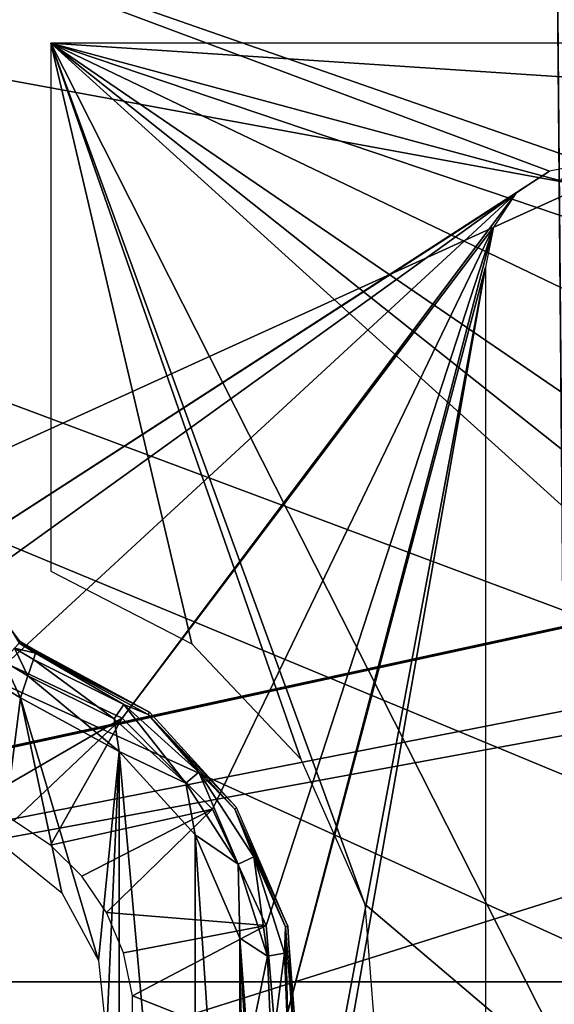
# Model space of a CAD drawing. Header units: millimetres. Extents: x -75 to 75, y -5 to 37.
# Tile 61 of 161: x -22 to -16, y 12 to 23. Entities that reach past the tile are written whole.
import ezdxf

# ---------------------------------------------------------------- set-up
doc = ezdxf.new("R2010")
doc.units = ezdxf.units.MM
doc.header["$LTSCALE"] = 81.481481
for name, color, linetype in [('129', 7, 'CONTINUOUS'), ('14', 7, 'CONTINUOUS'), ('16', 7, 'CONTINUOUS'), ('30', 7, 'CONTINUOUS'), ('352', 7, 'CONTINUOUS'), ('353', 7, 'CONTINUOUS'), ('369', 7, 'CONTINUOUS'), ('387', 7, 'CONTINUOUS'), ('394', 7, 'CONTINUOUS'), ('41', 7, 'CONTINUOUS'), ('465', 7, 'CONTINUOUS'), ('526', 7, 'CONTINUOUS'), ('527', 7, 'CONTINUOUS'), ('555', 7, 'CONTINUOUS'), ('559', 7, 'CONTINUOUS'), ('565', 7, 'CONTINUOUS'), ('566', 7, 'CONTINUOUS'), ('6', 7, 'CONTINUOUS'), ('8', 7, 'CONTINUOUS')]:
    doc.layers.add(name, color=color, linetype=linetype)

msp = doc.modelspace()

# ---------------------------------------------------------------- linework, layer by layer
at = {"layer": '129', "color": 251, "linetype": 'Continuous', "true_color": 0x464b4f}
for points in [[(-58.5, 12.5, 94.039), (-60.435, 12.5, 94.455), (-10.356, 12.5, 94.039), (-58.5, 12.5, 94.039)], [(-58.5, 12.5, 94.761), (-8.873, 12.5, 94.552), (-60.435, 12.5, 94.455), (-58.5, 12.5, 94.761)], [(-60.435, 12.5, 94.455), (-8.873, 12.5, 94.552), (-10.356, 12.5, 94.039), (-60.435, 12.5, 94.455)], [(-10.356, 12.5, 94.761), (-8.873, 12.5, 94.552), (-58.5, 12.5, 94.761), (-10.356, 12.5, 94.761)], [(-55.254, 12.5, -94.039), (-10.356, 12.5, -94.039), (-8.873, 12.5, -94.552), (-55.254, 12.5, -94.039)], [(-55.254, 12.5, -94.761), (-55.254, 12.5, -94.039), (-10.356, 12.5, -94.761), (-55.254, 12.5, -94.761)], [(-10.356, 12.5, -94.761), (-55.254, 12.5, -94.039), (-8.873, 12.5, -94.552), (-10.356, 12.5, -94.761)]]:
    msp.add_3dface(points, dxfattribs=at)
at = {"layer": '14', "color": 251, "linetype": 'Continuous', "true_color": 0x565d62}
for points in [[(-58.608, 7.032, 96.607), (-58.941, 32.5, 96.94), (58.941, 32.5, 96.94), (-58.608, 7.032, 96.607)], [(-58.554, 7.031, 96.607), (-58.608, 7.032, 96.607), (58.941, 32.5, 96.94), (-58.554, 7.031, 96.607)], [(-58.5, 7.031, 96.607), (-58.554, 7.031, 96.607), (58.941, 32.5, 96.94), (-58.5, 7.031, 96.607)], [(-2.359, 18.04, 96.751), (-58.5, 7.031, 96.607), (58.941, 32.5, 96.94), (-2.359, 18.04, 96.751)], [(-2.503, 7.031, 96.607), (-58.5, 7.031, 96.607), (-2.359, 18.04, 96.751), (-2.503, 7.031, 96.607)]]:
    msp.add_3dface(points, dxfattribs=at)
at = {"layer": '16', "color": 251, "linetype": 'Continuous', "true_color": 0x565d62}
for points in [[(-2.862, 9.265, -96.636), (-2.776, 11.512, -96.666), (-58.941, 32.5, -96.94), (-2.862, 9.265, -96.636)], [(-2.946, 7.031, -96.607), (-2.862, 9.265, -96.636), (-58.941, 32.5, -96.94), (-2.946, 7.031, -96.607)], [(-58.5, 7.031, -96.607), (-2.946, 7.031, -96.607), (-58.941, 32.5, -96.94), (-58.5, 7.031, -96.607)], [(-2.776, 11.512, -96.666), (-2.487, 28.04, -96.882), (-58.941, 32.5, -96.94), (-2.776, 11.512, -96.666)]]:
    msp.add_3dface(points, dxfattribs=at)
at = {"layer": '30', "color": 251, "linetype": 'Continuous', "true_color": 0x565d62}
msp.add_3dface([(-16.148, 37, 105), (-15.825, 0, 104.516), (-16.009, 20.991, 105.14), (-16.148, 37, 105)], dxfattribs=at)
at = {"layer": '352', "color": 251, "linetype": 'Continuous', "true_color": 0x464b4f}
for points in [[(-22.081, 15.722, 165.5), (-21.926, 13.959, 165.5), (-21.729, 15.512, 165.5), (-22.081, 15.722, 165.5)], [(-21.926, 13.959, 165.5), (-21.29, 13.443, 165.5), (-21.729, 15.512, 165.5), (-21.926, 13.959, 165.5)], [(-21.29, 13.443, 165.5), (-20.899, 12.723, 165.5), (-21.729, 15.512, 165.5), (-21.29, 13.443, 165.5)], [(-21.729, 15.512, 165.5), (-20.899, 12.723, 165.5), (-20.679, 14.942, 165.5), (-21.729, 15.512, 165.5)], [(-20.899, 12.723, 165.5), (-20.813, 11.908, 165.5), (-20.679, 14.942, 165.5), (-20.899, 12.723, 165.5)], [(-20.813, 11.908, 165.5), (-20.679, 5.058, 165.5), (-20.679, 14.942, 165.5), (-20.813, 11.908, 165.5)], [(-20.679, 5.058, 165.5), (-19.873, 5.941, 165.5), (-20.679, 14.942, 165.5), (-20.679, 5.058, 165.5)], [(-20.679, 14.942, 165.5), (-19.873, 5.941, 165.5), (-19.873, 14.059, 165.5), (-20.679, 14.942, 165.5)], [(-19.873, 5.941, 165.5), (-19.399, 7.038, 165.5), (-19.873, 14.059, 165.5), (-19.873, 5.941, 165.5)], [(-19.873, 14.059, 165.5), (-19.399, 7.038, 165.5), (-19.399, 12.962, 165.5), (-19.873, 14.059, 165.5)], [(-19.399, 7.038, 165.5), (-19.325, 8.4, 165.5), (-19.399, 12.962, 165.5), (-19.399, 7.038, 165.5)], [(-19.399, 12.962, 165.5), (-19.325, 8.4, 165.5), (-19.325, 11.6, 165.5), (-19.399, 12.962, 165.5)], [(-19.31, 11.77, 165.5), (-19.399, 12.962, 165.5), (-19.318, 11.685, 165.5), (-19.31, 11.77, 165.5)], [(-19.318, 11.685, 165.5), (-19.399, 12.962, 165.5), (-19.325, 11.6, 165.5), (-19.318, 11.685, 165.5)]]:
    msp.add_3dface(points, dxfattribs=at)
at = {"layer": '353', "color": 251, "linetype": 'Continuous', "true_color": 0x464b4f}
for points in [[(-25, 24.421, 160.5), (25, 24.421, 160.5), (-15.693, 21.181, 160.5), (-25, 24.421, 160.5)], [(-16.113, 21.098, 160.5), (-25, 24.421, 160.5), (-15.693, 21.181, 160.5), (-16.113, 21.098, 160.5)], [(-24.543, 15.653, 160.5), (-25, 24.421, 160.5), (-16.113, 21.098, 160.5), (-24.543, 15.653, 160.5)], [(-16.469, 20.861, 160.5), (-24.543, 15.653, 160.5), (-16.113, 21.098, 160.5), (-16.469, 20.861, 160.5)], [(-23.229, 15.999, 160.5), (-24.543, 15.653, 160.5), (-16.469, 20.861, 160.5), (-23.229, 15.999, 160.5)], [(-21.876, 15.875, 160.5), (-23.229, 15.999, 160.5), (-16.469, 20.861, 160.5), (-21.876, 15.875, 160.5)], [(-20.647, 15.296, 160.5), (-21.876, 15.875, 160.5), (-16.469, 20.861, 160.5), (-20.647, 15.296, 160.5)], [(-16.708, 20.505, 160.5), (-20.647, 15.296, 160.5), (-16.469, 20.861, 160.5), (-16.708, 20.505, 160.5)], [(-19.69, 14.331, 160.5), (-20.647, 15.296, 160.5), (-16.708, 20.505, 160.5), (-19.69, 14.331, 160.5)], [(-19.121, 13.097, 160.5), (-19.69, 14.331, 160.5), (-16.708, 20.505, 160.5), (-19.121, 13.097, 160.5)], [(-19.008, 11.743, 160.5), (-19.121, 13.097, 160.5), (-16.708, 20.505, 160.5), (-19.008, 11.743, 160.5)], [(-16.793, 20.081, 160.5), (-19.008, 11.743, 160.5), (-16.708, 20.505, 160.5), (-16.793, 20.081, 160.5)], [(-16.793, -0.081, 160.5), (-19.121, 6.903, 160.5), (-16.793, 20.081, 160.5), (-16.793, -0.081, 160.5)], [(-19.121, 6.903, 160.5), (-19.008, 8.257, 160.5), (-16.793, 20.081, 160.5), (-19.121, 6.903, 160.5)], [(-19.008, 8.257, 160.5), (-19.008, 11.743, 160.5), (-16.793, 20.081, 160.5), (-19.008, 8.257, 160.5)]]:
    msp.add_3dface(points, dxfattribs=at)
at = {"layer": '369', "color": 251, "linetype": 'Continuous', "true_color": 0x464b4f}
for points in [[(-14.974, 19.378, 162.5), (-21.404, 22.456, 162.5), (-15.581, 18.479, 162.5), (-14.974, 19.378, 162.5)], [(-15.581, 18.479, 162.5), (-21.404, 22.456, 162.5), (-15.744, 17.957, 162.5), (-15.581, 18.479, 162.5)], [(-15.744, 17.957, 162.5), (-21.404, 22.456, 162.5), (-15.802, 17.39, 162.5), (-15.744, 17.957, 162.5)], [(-14.07, 19.978, 162.5), (-21.404, 22.456, 162.5), (-14.974, 19.378, 162.5), (-14.07, 19.978, 162.5)], [(-18.071, 13.322, 162.5), (-15.802, 11.394, 162.5), (-21.404, 22.456, 162.5), (-18.071, 13.322, 162.5)], [(-21.404, 22.456, 162.5), (-15.802, 11.394, 162.5), (-15.802, 17.39, 162.5), (-21.404, 22.456, 162.5)], [(-18.753, 14.86, 162.5), (-18.071, 13.322, 162.5), (-21.404, 22.456, 162.5), (-18.753, 14.86, 162.5)], [(-19.908, 16.084, 162.5), (-18.753, 14.86, 162.5), (-21.404, 22.456, 162.5), (-19.908, 16.084, 162.5)], [(-21.404, 16.854, 162.5), (-19.908, 16.084, 162.5), (-21.404, 22.456, 162.5), (-21.404, 16.854, 162.5)], [(21.404, 22.456, 162.5), (-21.404, 22.456, 162.5), (13.002, 20.19, 162.5), (21.404, 22.456, 162.5)], [(13.002, 20.19, 162.5), (-21.404, 22.456, 162.5), (-13.002, 20.19, 162.5), (13.002, 20.19, 162.5)], [(-13.002, 20.19, 162.5), (-21.404, 22.456, 162.5), (-14.07, 19.978, 162.5), (-13.002, 20.19, 162.5)], [(-17.94, 11.645, 162.5), (-15.802, 11.394, 162.5), (-18.071, 13.322, 162.5), (-17.94, 11.645, 162.5)]]:
    msp.add_3dface(points, dxfattribs=at)
at = {"layer": '387', "color": 251, "linetype": 'Continuous', "true_color": 0x464b4f}
for points in [[(-21.876, 15.875, 160.5), (-20.647, 15.296, 160.5), (-22.229, 14.38, 162.328), (-21.876, 15.875, 160.5)], [(-22.229, 14.38, 162.328), (-20.647, 15.296, 160.5), (-21.797, 14.205, 162.328), (-22.229, 14.38, 162.328)], [(-21.797, 14.205, 162.328), (-20.647, 15.296, 160.5), (-21.408, 13.949, 162.328), (-21.797, 14.205, 162.328)], [(-20.647, 15.296, 160.5), (-19.69, 14.331, 160.5), (-21.408, 13.949, 162.328), (-20.647, 15.296, 160.5)], [(-21.408, 13.949, 162.328), (-19.69, 14.331, 160.5), (-21.076, 13.621, 162.328), (-21.408, 13.949, 162.328)], [(-21.076, 13.621, 162.328), (-19.69, 14.331, 160.5), (-20.814, 13.235, 162.328), (-21.076, 13.621, 162.328)], [(-19.69, 14.331, 160.5), (-19.121, 13.097, 160.5), (-20.814, 13.235, 162.328), (-19.69, 14.331, 160.5)], [(-20.814, 13.235, 162.328), (-19.121, 13.097, 160.5), (-20.633, 12.806, 162.328), (-20.814, 13.235, 162.328)], [(-20.633, 12.806, 162.328), (-19.121, 13.097, 160.5), (-20.539, 12.349, 162.328), (-20.633, 12.806, 162.328)], [(-19.121, 13.097, 160.5), (-19.008, 11.743, 160.5), (-20.539, 12.349, 162.328), (-19.121, 13.097, 160.5)], [(-20.539, 12.349, 162.328), (-19.008, 11.743, 160.5), (-20.536, 11.883, 162.328), (-20.539, 12.349, 162.328)]]:
    msp.add_3dface(points, dxfattribs=at)
at = {"layer": '394', "color": 251, "linetype": 'Continuous', "true_color": 0x464b4f}
for points in [[(-21.567, 15.985, 165.009), (-20.359, 15.361, 163.449), (-21.566, 15.999, 164.255), (-21.567, 15.985, 165.009)], [(-20.359, 15.361, 163.449), (-21.567, 15.985, 165.009), (-20.371, 15.335, 165.009), (-20.359, 15.361, 163.449)], [(-21.566, 16.014, 163.449), (-21.566, 15.999, 164.255), (-20.359, 15.361, 163.449), (-21.566, 16.014, 163.449)], [(-19.433, 14.349, 163.449), (-20.359, 15.361, 163.449), (-20.371, 15.335, 165.009), (-19.433, 14.349, 163.449)], [(-19.453, 14.331, 165.009), (-19.433, 14.349, 163.449), (-20.371, 15.335, 165.009), (-19.453, 14.331, 165.009)], [(-18.888, 13.09, 163.449), (-19.433, 14.349, 163.449), (-19.453, 14.331, 165.009), (-18.888, 13.09, 163.449)], [(-18.914, 13.082, 165.009), (-18.888, 13.09, 163.449), (-19.453, 14.331, 165.009), (-18.914, 13.082, 165.009)], [(-18.812, 11.725, 165.009), (-18.888, 13.09, 163.449), (-18.914, 13.082, 165.009), (-18.812, 11.725, 165.009)], [(-18.785, 11.722, 163.449), (-18.888, 13.09, 163.449), (-18.812, 11.725, 165.009), (-18.785, 11.722, 163.449)]]:
    msp.add_3dface(points, dxfattribs=at)
at = {"layer": '41', "color": 251, "linetype": 'Continuous', "true_color": 0x565d62}
msp.add_3dface([(-0.5, 37, 105), (-16.148, 37, 105), (-16.009, 20.991, 105.14), (-0.5, 37, 105)], dxfattribs=at)
at = {"layer": '465', "color": 251, "linetype": 'Continuous', "true_color": 0x464b4f}
for points in [[(-21.73, 16.108, 163.432), (-21.856, 16.274, 163.376), (-21.743, 16.09, 165.007), (-21.73, 16.108, 163.432)], [(-21.567, 15.985, 165.009), (-21.73, 16.108, 163.432), (-21.743, 16.09, 165.007), (-21.567, 15.985, 165.009)], [(-21.566, 15.999, 164.255), (-21.566, 16.014, 163.449), (-21.73, 16.108, 163.432), (-21.566, 15.999, 164.255)], [(-21.567, 15.985, 165.009), (-21.566, 15.999, 164.255), (-21.73, 16.108, 163.432), (-21.567, 15.985, 165.009)]]:
    msp.add_3dface(points, dxfattribs=at)
at = {"layer": '526', "color": 251, "linetype": 'Continuous', "true_color": 0x464b4f}
for points in [[(-21.567, 15.985, 165.009), (-21.743, 16.09, 165.007), (-21.79, 16.039, 165.254), (-21.567, 15.985, 165.009)], [(-21.79, 16.039, 165.254), (-21.913, 15.905, 165.434), (-21.649, 15.746, 165.434), (-21.79, 16.039, 165.254)], [(-21.567, 15.985, 165.009), (-21.79, 16.039, 165.254), (-21.589, 15.919, 165.255), (-21.567, 15.985, 165.009)], [(-21.589, 15.919, 165.255), (-21.79, 16.039, 165.254), (-21.649, 15.746, 165.434), (-21.589, 15.919, 165.255)], [(-22.081, 15.722, 165.5), (-21.729, 15.512, 165.5), (-21.913, 15.905, 165.434), (-22.081, 15.722, 165.5)], [(-21.913, 15.905, 165.434), (-21.729, 15.512, 165.5), (-21.649, 15.746, 165.434), (-21.913, 15.905, 165.434)]]:
    msp.add_3dface(points, dxfattribs=at)
at = {"layer": '527', "color": 251, "linetype": 'Continuous', "true_color": 0x464b4f}
for points in [[(-21.567, 15.985, 165.009), (-21.589, 15.919, 165.255), (-20.631, 15.439, 165.255), (-21.567, 15.985, 165.009)], [(-20.371, 15.335, 165.009), (-21.567, 15.985, 165.009), (-20.631, 15.439, 165.255), (-20.371, 15.335, 165.009)], [(-21.589, 15.919, 165.255), (-21.649, 15.746, 165.434), (-20.734, 15.288, 165.434), (-21.589, 15.919, 165.255)], [(-20.631, 15.439, 165.255), (-21.589, 15.919, 165.255), (-20.734, 15.288, 165.434), (-20.631, 15.439, 165.255)], [(-21.729, 15.512, 165.5), (-20.679, 14.942, 165.5), (-21.649, 15.746, 165.434), (-21.729, 15.512, 165.5)], [(-21.649, 15.746, 165.434), (-20.679, 14.942, 165.5), (-20.734, 15.288, 165.434), (-21.649, 15.746, 165.434)], [(-19.972, 14.605, 165.434), (-20.631, 15.439, 165.255), (-20.734, 15.288, 165.434), (-19.972, 14.605, 165.434)], [(-19.833, 14.724, 165.255), (-20.371, 15.335, 165.009), (-20.631, 15.439, 165.255), (-19.833, 14.724, 165.255)], [(-19.833, 14.724, 165.255), (-20.631, 15.439, 165.255), (-19.972, 14.605, 165.434), (-19.833, 14.724, 165.255)], [(-20.679, 14.942, 165.5), (-19.972, 14.605, 165.434), (-20.734, 15.288, 165.434), (-20.679, 14.942, 165.5)], [(-19.453, 14.331, 165.009), (-20.371, 15.335, 165.009), (-19.833, 14.724, 165.255), (-19.453, 14.331, 165.009)], [(-20.679, 14.942, 165.5), (-19.873, 14.059, 165.5), (-19.972, 14.605, 165.434), (-20.679, 14.942, 165.5)], [(-19.416, 13.746, 165.434), (-19.833, 14.724, 165.255), (-19.972, 14.605, 165.434), (-19.416, 13.746, 165.434)], [(-19.251, 13.824, 165.255), (-19.453, 14.331, 165.009), (-19.833, 14.724, 165.255), (-19.251, 13.824, 165.255)], [(-19.251, 13.824, 165.255), (-19.833, 14.724, 165.255), (-19.416, 13.746, 165.434), (-19.251, 13.824, 165.255)], [(-19.873, 14.059, 165.5), (-19.416, 13.746, 165.434), (-19.972, 14.605, 165.434), (-19.873, 14.059, 165.5)], [(-18.914, 13.082, 165.009), (-19.453, 14.331, 165.009), (-19.251, 13.824, 165.255), (-18.914, 13.082, 165.009)], [(-19.873, 14.059, 165.5), (-19.399, 12.962, 165.5), (-19.416, 13.746, 165.434), (-19.873, 14.059, 165.5)], [(-19.106, 12.77, 165.434), (-19.251, 13.824, 165.255), (-19.416, 13.746, 165.434), (-19.106, 12.77, 165.434)], [(-18.926, 12.802, 165.255), (-18.914, 13.082, 165.009), (-19.251, 13.824, 165.255), (-18.926, 12.802, 165.255)], [(-18.926, 12.802, 165.255), (-19.251, 13.824, 165.255), (-19.106, 12.77, 165.434), (-18.926, 12.802, 165.255)], [(-19.399, 12.962, 165.5), (-19.106, 12.77, 165.434), (-19.416, 13.746, 165.434), (-19.399, 12.962, 165.5)], [(-18.882, 11.731, 165.255), (-18.914, 13.082, 165.009), (-18.926, 12.802, 165.255), (-18.882, 11.731, 165.255)], [(-18.812, 11.725, 165.009), (-18.914, 13.082, 165.009), (-18.882, 11.731, 165.255), (-18.812, 11.725, 165.009)], [(-19.399, 12.962, 165.5), (-19.31, 11.77, 165.5), (-19.106, 12.77, 165.434), (-19.399, 12.962, 165.5)], [(-19.31, 11.77, 165.5), (-19.064, 11.748, 165.434), (-19.106, 12.77, 165.434), (-19.31, 11.77, 165.5)], [(-19.064, 11.748, 165.434), (-18.926, 12.802, 165.255), (-19.106, 12.77, 165.434), (-19.064, 11.748, 165.434)], [(-18.882, 11.731, 165.255), (-18.926, 12.802, 165.255), (-19.064, 11.748, 165.434), (-18.882, 11.731, 165.255)]]:
    msp.add_3dface(points, dxfattribs=at)
at = {"layer": '555', "linetype": 'Continuous'}
for points in [[(-57, 28.1, -87), (0, 28.1, -87), (-38.5, 10.6, -12), (-57, 28.1, -87)], [(0, 28.1, -87), (38.5, 10.6, -12), (-38.5, 10.6, -12), (0, 28.1, -87)]]:
    msp.add_3dface(points, dxfattribs=at)
at = {"layer": '559', "linetype": 'Continuous'}
for points in [[(56.841, 28.5, -86.954), (-56.841, 28.5, -86.954), (38.341, 11, -11.954), (56.841, 28.5, -86.954)], [(-56.841, 28.5, -86.954), (-38.341, 11, -11.954), (38.341, 11, -11.954), (-56.841, 28.5, -86.954)]]:
    msp.add_3dface(points, dxfattribs=at)
at = {"layer": '565', "linetype": 'Continuous'}
for points in [[(0, 28.1, 27), (-57, 28.1, 27), (-38.5, 10.6, 20), (0, 28.1, 27)], [(38.5, 10.6, 20), (0, 28.1, 27), (-38.5, 10.6, 20), (38.5, 10.6, 20)]]:
    msp.add_3dface(points, dxfattribs=at)
at = {"layer": '566', "linetype": 'Continuous'}
for points in [[(-56.841, 28.5, 26.729), (56.841, 28.5, 26.729), (-38.341, 11, 19.729), (-56.841, 28.5, 26.729)], [(56.841, 28.5, 26.729), (38.341, 11, 19.729), (-38.341, 11, 19.729), (56.841, 28.5, 26.729)]]:
    msp.add_3dface(points, dxfattribs=at)
at = {"layer": '6', "color": 251, "linetype": 'Continuous', "true_color": 0x565d62}
for points in [[(-59.001, 37, 105), (-58.517, 0, 104.516), (-16.148, 37, 105), (-59.001, 37, 105)], [(-58.517, 0, 104.516), (-15.825, 0, 104.516), (-16.148, 37, 105), (-58.517, 0, 104.516)]]:
    msp.add_3dface(points, dxfattribs=at)
at = {"layer": '8', "color": 251, "linetype": 'Continuous', "true_color": 0x565d62}
for points in [[(-58.517, 0, -104.516), (-59.001, 37, -105), (59.001, 37, -105), (-58.517, 0, -104.516)], [(58.517, 0, -104.516), (-58.517, 0, -104.516), (59.001, 37, -105), (58.517, 0, -104.516)]]:
    msp.add_3dface(points, dxfattribs=at)

doc.saveas('drawing.dxf')
